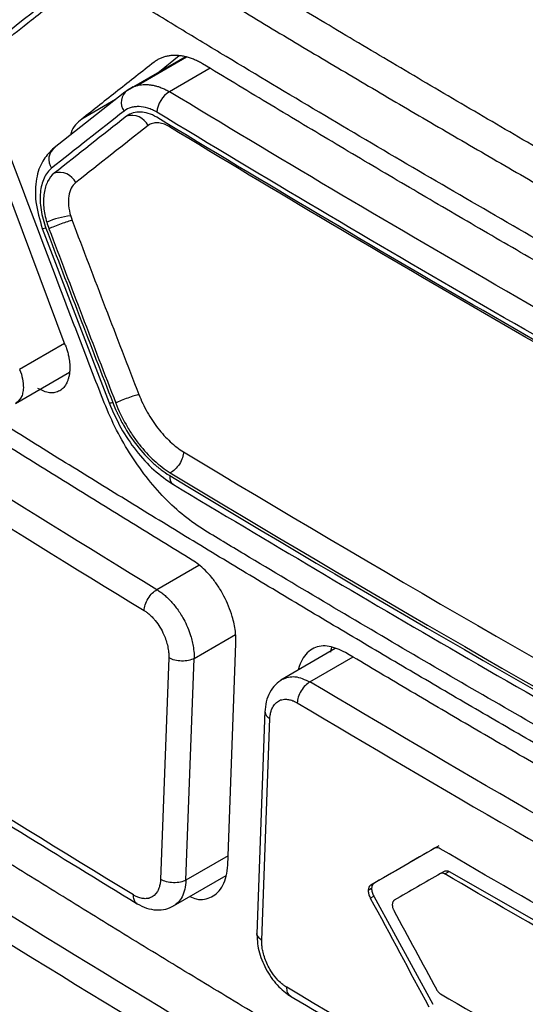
# Model space of a CAD drawing. Header units: millimetres. Extents: x -1263 to 1500, y -1080 to 1468.
# Tile 146 of 166: x 1062 to 1074, y 1023 to 1046. Entities that reach past the tile are written whole.
import ezdxf

# ---------------------------------------------------------------- set-up
doc = ezdxf.new("R2010")
doc.units = ezdxf.units.MM

msp = doc.modelspace()

# ---------------------------------------------------------------- linework, layer by layer
at = {"color": 250, "linetype": 'Continuous', "lineweight": 25}
for p, q in [((1064.746, 1043.908), (1066.05, 1044.661)), ((1066.621, 1044.406), (1065.701, 1043.875)), ((1064.479, 1043.697), (1063.715, 1043.257)), ((1063.329, 1038.19), (1062.312, 1037.604)), ((1066.359, 1033.173), (1065.414, 1032.627)), ((1066.256, 1031.072), (1067.193, 1031.613)), ((1068.874, 1030.543), (1069.851, 1031.107)), ((1067.022, 1026.615), (1066.07, 1026.065))]:
    msp.add_line(p, q, dxfattribs=at)
at = {"color": 7, "linetype": 'Continuous', "lineweight": 25}
for p, q in [((1066.087, 1044.654), (1064.969, 1044.009)), ((1065.919, 1044.684), (1065.471, 1044.326)), ((1063.344, 1038.149), (1061.013, 1044.367)), ((1064.69, 1043.864), (1063.053, 1042.576)), ((1064.879, 1043.985), (1064.69, 1043.864)), ((1062.824, 1040.786), (1064.334, 1036.846)), ((1062.219, 1036.834), (1063.437, 1037.537)), ((1067.015, 1026.407), (1067.2, 1031.413)), ((1069.445, 1031.295), (1068.213, 1030.584)), ((1065.683, 1031.09), (1065.497, 1026.083)), ((1066.07, 1026.065), (1066.256, 1031.072)), ((1067.857, 1029.887), (1067.672, 1024.854)), ((1067.785, 1024.708), (1067.969, 1029.714)), ((1071.784, 1026.84), (1070.325, 1025.998)), ((1071.922, 1026.269), (1071.827, 1026.214)), ((1071.927, 1026.205), (1072.023, 1026.26)), ((1072.023, 1026.26), (1075.054, 1024.523)), ((1065.792, 1025.482), (1066.983, 1026.17)), ((1070.192, 1025.837), (1070.269, 1025.882)), ((1070.248, 1025.953), (1070.325, 1025.998)), ((1070.238, 1025.662), (1070.315, 1025.707)), ((1070.315, 1025.707), (1071.654, 1023.261)), ((1070.781, 1025.61), (1070.781, 1025.61))]:
    msp.add_line(p, q, dxfattribs=at)
at = {"color": 250, "linetype": 'Continuous', "lineweight": 25, "flags": 128}
for points in [[(1062.906, 1040.792), (1062.866, 1040.784), (1062.838, 1040.781), (1062.825, 1040.785), (1062.824, 1040.79)], [(1064.417, 1036.852), (1064.376, 1036.844), (1064.349, 1036.841), (1064.335, 1036.845), (1064.334, 1036.851)]]:
    msp.add_lwpolyline(points, dxfattribs=at)
at = {"color": 7, "linetype": 'Continuous', "lineweight": 25, "flags": 128}
msp.add_lwpolyline([(1069.362, 1031.332), (1069.337, 1031.229), (1069.335, 1031.219)], dxfattribs=at)
at = {"color": 7, "linetype": 'Continuous', "lineweight": 25}
for centre, radius, start, end in [((1064.945, 1043.637), 0.336, 126.2224, 216.0539), ((1066.017, 1043.355), 0.608, 121.3208, 174.4334), ((1064.85, 1042.937), 0.403, 25.4453, 107.5292), ((1063.308, 1042.347), 0.337, 126.0861, 215.8809), ((1063.215, 1041.65), 0.403, 25.4931, 107.7438), ((1063.598, 1039.455), 1.619, 94.7186, 114.6439), ((1065.698, 1026.414), 0.387, 238.8347, 240.0071)]:
    msp.add_arc(centre, radius, start, end, dxfattribs=at)
at = {"color": 250, "linetype": 'Continuous', "lineweight": 25}
msp.add_arc((1065.905, 1035.167), 0.203, 169.7201, 234.465, dxfattribs=at)
at = {"color": 7, "linetype": 'Continuous', "lineweight": 25}
for points, knots in [([(1073.989, 1042.617), (1073.456, 1042.928), (1072.4, 1043.544), (1070.839, 1044.464), (1069.314, 1045.369), (1067.827, 1046.261), (1066.376, 1047.138), (1064.961, 1048), (1063.167, 1049.106), (1061.014, 1050.451), (1058.574, 1052.007), (1056.098, 1053.622), (1054.455, 1054.711), (1053.558, 1055.306)], [0, 0, 0, 0, 0.0757591, 0.1500735, 0.2229445, 0.2943733, 0.3643612, 0.4329098, 0.5000205, 0.6266651, 0.750006, 0.863423, 1, 1, 1, 1]), ([(1052.846, 1054.895), (1053.283, 1054.604), (1054.157, 1054.021), (1055.477, 1053.153), (1056.804, 1052.288), (1058.137, 1051.427), (1059.478, 1050.57), (1060.826, 1049.716), (1062.181, 1048.866), (1063.544, 1048.021), (1064.913, 1047.179), (1066.289, 1046.34), (1067.673, 1045.506), (1069.064, 1044.675), (1070.462, 1043.849), (1071.866, 1043.026), (1072.808, 1042.48), (1073.279, 1042.207)], [0, 0, 0, 0, 0.066691, 0.133371, 0.200043, 0.266708, 0.333367, 0.400022, 0.466675, 0.533327, 0.59998, 0.666635, 0.733294, 0.799958, 0.86663, 0.93331, 1, 1, 1, 1]), ([(1088.313, 997.82), (1088.245, 997.789), (1088.01, 997.684), (1087.242, 997.675), (1085.953, 998.385), (1084.393, 999.297), (1082.097, 1000.619), (1078.118, 1002.916), (1071.162, 1006.949), (1064.559, 1010.677), (1059.76, 1013.559), (1058.218, 1014.342), (1057.38, 1015.085), (1056.821, 1015.775), (1056.123, 1016.91), (1055.602, 1018.551), (1054.904, 1020.515), (1052.924, 1026.252), (1050.988, 1031.921), (1049.082, 1037.46), (1048.517, 1039.217), (1048.649, 1040.764), (1048.784, 1043.779), (1048.929, 1046.287), (1049.044, 1048.283)], [0, 0, 0, 0, 0.0045366, 0.015785, 0.0429601, 0.070566, 0.0981719, 0.1632429, 0.2794412, 0.463154, 0.5090821, 0.5319949, 0.543264, 0.5545106, 0.5658073, 0.5923623, 0.6187114, 0.6447354, 0.8213791, 0.8440777, 0.8667393, 0.8895064, 0.9120523, 1, 1, 1, 1]), ([(1061.321, 1044.502), (1061.738, 1044.831), (1062.426, 1045.374), (1063.121, 1045.922), (1063.396, 1046.138)], [0, 0, 0, 0, 0.605845, 1, 1, 1, 1]), ([(1081.884, 1036.132), (1081.793, 1036.185), (1081.701, 1036.232), (1081.518, 1036.332), (1081.243, 1036.482), (1080.602, 1036.833), (1079.324, 1037.537), (1076.781, 1038.952), (1073.187, 1040.996), (1069.645, 1043.071), (1067.194, 1044.539), (1065.975, 1045.277), (1065.367, 1045.647), (1065.107, 1045.805), (1064.934, 1045.911), (1064.848, 1045.967), (1064.761, 1046.017)], [0, 0, 0, 0, 0.015625, 0.015625, 0.03125, 0.0625, 0.125, 0.25, 0.5, 0.75, 0.875, 0.9375, 0.96875, 0.984375, 0.984375, 1, 1, 1, 1]), ([(1051.599, 1045.792), (1051.537, 1043.979), (1051.467, 1041.94), (1051.279, 1039.488), (1051.715, 1038.163), (1052.278, 1036.365), (1053.159, 1033.608), (1054.698, 1028.825), (1056.138, 1024.327), (1057.338, 1020.785), (1057.704, 1019.511), (1058.212, 1018.563), (1058.755, 1017.828), (1059.492, 1017.267), (1060.321, 1016.781), (1061.538, 1016.015), (1063.66, 1014.718), (1067.644, 1012.303), (1074.021, 1008.547), (1080.887, 1004.726), (1085.931, 1001.92), (1088.151, 1000.807), (1088.865, 1000.867), (1089.47, 1001.172), (1089.948, 1001.961), (1092.137, 1004.732), (1094.452, 1007.892), (1096.617, 1010.723), (1097.029, 1011.262)], [0, 0, 0, 0, 0.069215, 0.077838, 0.095071, 0.112544, 0.140001, 0.189031, 0.276584, 0.293888, 0.311143, 0.319663, 0.328142, 0.341082, 0.35425, 0.367419, 0.398456, 0.453878, 0.552839, 0.691245, 0.760457, 0.77753, 0.786017, 0.794506, 0.811757, 0.82906, 0.967485, 1, 1, 1, 1]), ([(1086.481, 1029.979), (1085.635, 1029.125), (1084.588, 1028.064), (1083.45, 1026.904), (1083.141, 1026.588), (1082.935, 1026.378), (1082.833, 1026.27), (1082.623, 1026.068), (1082.51, 1025.979), (1082.266, 1025.838), (1081.874, 1025.675), (1081.269, 1025.657), (1080.784, 1025.796), (1080.458, 1025.922), (1080.293, 1026.005), (1079.798, 1026.276), (1079.468, 1026.46), (1078.481, 1027.009), (1076.512, 1028.11), (1073.262, 1029.964), (1070.051, 1031.84), (1068.143, 1032.977), (1067.193, 1033.546), (1066.876, 1033.735), (1066.402, 1034.024), (1066.245, 1034.127), (1065.938, 1034.367), (1065.488, 1034.768), (1064.944, 1035.448), (1064.607, 1036.032), (1064.401, 1036.433), (1064.309, 1036.641), (1064.139, 1037.062), (1064.058, 1037.274), (1063.895, 1037.698), (1063.649, 1038.334), (1062.754, 1040.668), (1061.954, 1042.796), (1061.321, 1044.502)], [0, 0, 0, 0, 0.125, 0.15625, 0.171875, 0.171875, 0.1875, 0.1875, 0.203125, 0.203125, 0.21875, 0.25, 0.265625, 0.265625, 0.28125, 0.28125, 0.3125, 0.3125, 0.375, 0.5, 0.625, 0.6875, 0.6875, 0.71875, 0.71875, 0.734375, 0.734375, 0.75, 0.78125, 0.796875, 0.796875, 0.8125, 0.8125, 0.828125, 0.828125, 0.84375, 0.875, 1, 1, 1, 1]), ([(1065.352, 1044.545), (1065.078, 1044.33), (1064.531, 1043.899), (1063.987, 1043.471), (1063.715, 1043.257)], [0, 0, 0, 0, 0.499294, 1, 1, 1, 1]), ([(1066.445, 1044.508), (1066.415, 1044.525), (1066.356, 1044.56), (1066.266, 1044.601), (1066.175, 1044.636), (1066.084, 1044.663), (1065.994, 1044.682), (1065.904, 1044.693), (1065.816, 1044.697), (1065.73, 1044.692), (1065.647, 1044.68), (1065.566, 1044.659), (1065.49, 1044.63), (1065.418, 1044.593), (1065.374, 1044.561), (1065.352, 1044.545)], [0, 0, 0, 0, 0.073696, 0.14843, 0.22413, 0.300682, 0.377942, 0.455741, 0.533896, 0.612213, 0.6905, 0.768574, 0.846266, 0.923441, 1, 1, 1, 1]), ([(1081.392, 1035.879), (1080.882, 1036.16), (1079.862, 1036.721), (1078.341, 1037.569), (1076.827, 1038.421), (1075.321, 1039.277), (1073.822, 1040.138), (1072.331, 1041.003), (1070.848, 1041.873), (1069.372, 1042.747), (1067.904, 1043.625), (1066.931, 1044.214), (1066.445, 1044.508)], [0, 0, 0, 0, 0.100015, 0.200021, 0.300018, 0.40001, 0.5, 0.59999, 0.699982, 0.799979, 0.899985, 1, 1, 1, 1]), ([(1064.746, 1043.908), (1064.765, 1043.921), (1064.802, 1043.949), (1064.864, 1043.98), (1064.929, 1044.005), (1064.998, 1044.023), (1065.069, 1044.034), (1065.142, 1044.039), (1065.217, 1044.037), (1065.293, 1044.028), (1065.37, 1044.013), (1065.421, 1043.998), (1065.447, 1043.99)], [0, 0, 0, 0, 0.099632, 0.199842, 0.300499, 0.401425, 0.502408, 0.603216, 0.703609, 0.803351, 0.902216, 1, 1, 1, 1]), ([(1065.412, 1043.414), (1065.379, 1043.434), (1065.346, 1043.451), (1065.279, 1043.482), (1065.243, 1043.495), (1065.143, 1043.526), (1065.078, 1043.537), (1064.981, 1043.54), (1064.934, 1043.538), (1064.89, 1043.531), (1064.86, 1043.525), (1064.847, 1043.522), (1064.772, 1043.501), (1064.719, 1043.475), (1064.673, 1043.439)], [0, 0, 0, 0, 0.125, 0.125, 0.25, 0.25, 0.5, 0.5, 0.625, 0.6875, 0.6875, 0.75, 0.75, 1, 1, 1, 1]), ([(1065.412, 1043.299), (1065.344, 1043.34), (1065.282, 1043.367), (1065.159, 1043.404), (1065.1, 1043.415), (1064.987, 1043.418), (1064.878, 1043.405), (1064.777, 1043.36), (1064.728, 1043.322)], [0, 0, 0, 0, 0.25, 0.25, 0.5, 0.5, 0.75, 1, 1, 1, 1]), ([(1063.715, 1043.257), (1063.617, 1043.174), (1063.507, 1043.082), (1063.464, 1042.913), (1063.46, 1042.896)], [0, 0, 0, 0, 0.896414, 1, 1, 1, 1]), ([(1065.678, 1043.095), (1065.638, 1043.119), (1065.595, 1043.139), (1065.51, 1043.165), (1065.468, 1043.172), (1065.409, 1043.174), (1065.389, 1043.173), (1065.351, 1043.169), (1065.333, 1043.165), (1065.276, 1043.149), (1065.242, 1043.133), (1065.214, 1043.111)], [0, 0, 0, 0, 0.25, 0.25, 0.5, 0.5, 0.625, 0.625, 0.75, 0.75, 1, 1, 1, 1]), ([(1063.053, 1042.576), (1062.974, 1042.493), (1062.807, 1042.317), (1062.671, 1041.907), (1062.649, 1041.374), (1062.764, 1040.987), (1062.824, 1040.786)], [0, 0, 0, 0, 0.211985, 0.449894, 0.713932, 1, 1, 1, 1]), ([(1063.035, 1042.15), (1062.966, 1042.096), (1062.908, 1042.018), (1062.819, 1041.827), (1062.792, 1041.72), (1062.775, 1041.537), (1062.773, 1041.474), (1062.778, 1041.343), (1062.785, 1041.278), (1062.819, 1041.064), (1062.856, 1040.926), (1062.906, 1040.792)], [0, 0, 0, 0, 0.25, 0.25, 0.5, 0.5, 0.625, 0.625, 0.75, 0.75, 1, 1, 1, 1]), ([(1073.279, 1042.207), (1073.753, 1041.935), (1074.7, 1041.39), (1076.129, 1040.577), (1077.564, 1039.769), (1079.006, 1038.964), (1080.454, 1038.164), (1081.909, 1037.368), (1083.371, 1036.576), (1084.839, 1035.788), (1086.314, 1035.004), (1087.795, 1034.224), (1089.284, 1033.449), (1090.779, 1032.677), (1092.28, 1031.91), (1093.788, 1031.147), (1094.799, 1030.641), (1095.304, 1030.389)], [0, 0, 0, 0, 0.066692, 0.133374, 0.200047, 0.266712, 0.333372, 0.400027, 0.46668, 0.533332, 0.599985, 0.666639, 0.733298, 0.799961, 0.866632, 0.933311, 1, 1, 1, 1]), ([(1063.092, 1042.034), (1063.031, 1041.986), (1062.983, 1041.923), (1062.906, 1041.773), (1062.879, 1041.686), (1062.849, 1041.488), (1062.847, 1041.378), (1062.868, 1041.156), (1062.889, 1041.044), (1062.923, 1040.926)], [0, 0, 0, 0, 0.25, 0.25, 0.5, 0.5, 0.75, 0.75, 1, 1, 1, 1]), ([(1063.579, 1041.824), (1063.539, 1041.792), (1063.506, 1041.75), (1063.452, 1041.645), (1063.434, 1041.585), (1063.403, 1041.386), (1063.42, 1041.224), (1063.465, 1041.068)], [0, 0, 0, 0, 0.25, 0.25, 0.5, 0.5, 1, 1, 1, 1]), ([(1094.895, 1017.835), (1094.399, 1018.087), (1093.406, 1018.591), (1091.924, 1019.353), (1090.447, 1020.117), (1088.978, 1020.886), (1087.514, 1021.658), (1086.057, 1022.433), (1084.606, 1023.213), (1083.162, 1023.996), (1081.724, 1024.782), (1080.292, 1025.572), (1078.866, 1026.366), (1077.447, 1027.164), (1076.034, 1027.965), (1074.627, 1028.77), (1073.227, 1029.578), (1071.833, 1030.39), (1070.445, 1031.206), (1069.063, 1032.025), (1067.688, 1032.848), (1066.319, 1033.675), (1064.957, 1034.505), (1063.6, 1035.339), (1062.25, 1036.176), (1060.907, 1037.018), (1059.569, 1037.862), (1058.238, 1038.711), (1056.913, 1039.563), (1055.595, 1040.418), (1054.721, 1040.992), (1054.284, 1041.278)], [0, 0, 0, 0, 0.034527, 0.069044, 0.103552, 0.138053, 0.172546, 0.207033, 0.241513, 0.275989, 0.31046, 0.344927, 0.379391, 0.413852, 0.448312, 0.482771, 0.517229, 0.551688, 0.586148, 0.620609, 0.655073, 0.68954, 0.724011, 0.758487, 0.792967, 0.827454, 0.861947, 0.896448, 0.930956, 0.965473, 1, 1, 1, 1]), ([(1063.498, 1040.969), (1063.471, 1040.962), (1063.435, 1040.953), (1063.349, 1040.926), (1063.3, 1040.909), (1063.198, 1040.872), (1063.146, 1040.852), (1063.052, 1040.814), (1063.01, 1040.795), (1062.975, 1040.779)], [0, 0, 0, 0, 0.25, 0.25, 0.5, 0.5, 0.75, 0.75, 1, 1, 1, 1]), ([(1066.215, 1033.294), (1065.757, 1033.574), (1064.84, 1034.133), (1063.474, 1034.978), (1062.114, 1035.825), (1060.76, 1036.677), (1059.413, 1037.532), (1058.072, 1038.39), (1057.184, 1038.966), (1056.74, 1039.254)], [0, 0, 0, 0, 0.14281, 0.285631, 0.428466, 0.571317, 0.714188, 0.857081, 1, 1, 1, 1]), ([(1063.344, 1038.149), (1063.356, 1038.118), (1063.379, 1038.054), (1063.406, 1037.958), (1063.43, 1037.847), (1063.446, 1037.722), (1063.445, 1037.635), (1063.445, 1037.591)], [0, 0, 0, 0, 0.166863, 0.3331, 0.50045, 0.750495, 1, 1, 1, 1]), ([(1063.445, 1037.591), (1063.443, 1037.564), (1063.439, 1037.511), (1063.425, 1037.436), (1063.405, 1037.366), (1063.37, 1037.281), (1063.312, 1037.191), (1063.221, 1037.116), (1063.112, 1037.075), (1062.99, 1037.072), (1062.859, 1037.101), (1062.769, 1037.151), (1062.724, 1037.175)], [0, 0, 0, 0, 0.062267, 0.124286, 0.18667, 0.250021, 0.375726, 0.500001, 0.624274, 0.749618, 0.875262, 1, 1, 1, 1]), ([(1065.006, 1037.036), (1064.979, 1037.029), (1064.943, 1037.019), (1064.858, 1036.992), (1064.808, 1036.976), (1064.707, 1036.938), (1064.655, 1036.917), (1064.561, 1036.878), (1064.52, 1036.859), (1064.485, 1036.843)], [0, 0, 0, 0, 0.25, 0.25, 0.5, 0.5, 0.75, 0.75, 1, 1, 1, 1]), ([(1065.006, 1037.036), (1065.059, 1036.9), (1065.122, 1036.767), (1065.233, 1036.572), (1065.273, 1036.508), (1065.352, 1036.389), (1065.394, 1036.331), (1065.527, 1036.16), (1065.618, 1036.06), (1065.817, 1035.878), (1065.918, 1035.801), (1066.019, 1035.741)], [0, 0, 0, 0, 0.25, 0.25, 0.375, 0.375, 0.5, 0.5, 0.75, 0.75, 1, 1, 1, 1]), ([(1064.334, 1036.846), (1064.417, 1036.656), (1064.585, 1036.275), (1064.936, 1035.757), (1065.342, 1035.31), (1065.638, 1035.105), (1065.787, 1035.001)], [0, 0, 0, 0, 0.247284, 0.49656, 0.747111, 1, 1, 1, 1]), ([(1064.417, 1036.852), (1064.441, 1036.794), (1064.474, 1036.718), (1064.504, 1036.649), (1064.517, 1036.619), (1064.523, 1036.608), (1064.526, 1036.6), (1064.527, 1036.598), (1064.549, 1036.552), (1064.569, 1036.511), (1064.612, 1036.427), (1064.636, 1036.384), (1064.752, 1036.179), (1064.853, 1036.027), (1065.08, 1035.737), (1065.197, 1035.609), (1065.353, 1035.466), (1065.4, 1035.425), (1065.455, 1035.379), (1065.479, 1035.36), (1065.495, 1035.348), (1065.505, 1035.34), (1065.564, 1035.295), (1065.629, 1035.251), (1065.705, 1035.203)], [0, 0, 0, 0, 0.0625, 0.09375, 0.109375, 0.117187, 0.117187, 0.125, 0.125, 0.1875, 0.1875, 0.25, 0.25, 0.5, 0.5, 0.75, 0.75, 0.8125, 0.84375, 0.859375, 0.859375, 0.875, 0.875, 1, 1, 1, 1]), ([(1064.483, 1036.842), (1064.549, 1036.672), (1064.628, 1036.511), (1064.761, 1036.277), (1064.808, 1036.2), (1064.906, 1036.052), (1064.957, 1035.982), (1065.118, 1035.778), (1065.234, 1035.652), (1065.471, 1035.436), (1065.592, 1035.343), (1065.718, 1035.267)], [0, 0, 0, 0, 0.25, 0.25, 0.375, 0.375, 0.5, 0.5, 0.75, 0.75, 1, 1, 1, 1]), ([(1066.019, 1035.741), (1066.017, 1035.701), (1066.008, 1035.656), (1065.976, 1035.56), (1065.953, 1035.51), (1065.894, 1035.418), (1065.859, 1035.376), (1065.788, 1035.309), (1065.752, 1035.286), (1065.718, 1035.267)], [0, 0, 0, 0, 0.25, 0.25, 0.5, 0.5, 0.75, 0.75, 1, 1, 1, 1]), ([(1065.787, 1035.001), (1067.926, 1033.725), (1072.342, 1031.09), (1076.904, 1028.54), (1079.257, 1027.226)], [0, 0, 0, 0, 0.484377, 1, 1, 1, 1]), ([(1067.2, 1031.413), (1067.201, 1031.438), (1067.203, 1031.525), (1067.189, 1031.726), (1067.118, 1032.064), (1066.975, 1032.417), (1066.803, 1032.707), (1066.658, 1032.903), (1066.509, 1033.065), (1066.361, 1033.197), (1066.262, 1033.262), (1066.215, 1033.294)], [0, 0, 0, 0, 0.03714, 0.132968, 0.287282, 0.499755, 0.611363, 0.717191, 0.81724, 0.91151, 1, 1, 1, 1]), ([(1065.124, 1032.157), (1065.126, 1032.195), (1065.133, 1032.24), (1065.163, 1032.333), (1065.186, 1032.382), (1065.242, 1032.473), (1065.275, 1032.515), (1065.345, 1032.583), (1065.381, 1032.609), (1065.414, 1032.627)], [0, 0, 0, 0, 0.25, 0.25, 0.5, 0.5, 0.75, 0.75, 1, 1, 1, 1]), ([(1065.414, 1032.627), (1065.438, 1032.612), (1065.487, 1032.582), (1065.562, 1032.525), (1065.639, 1032.458), (1065.717, 1032.381), (1065.796, 1032.291), (1065.875, 1032.191), (1065.95, 1032.079), (1066.064, 1031.884), (1066.176, 1031.623), (1066.24, 1031.348), (1066.256, 1031.177), (1066.256, 1031.097), (1066.256, 1031.072)], [0, 0, 0, 0, 0.052582, 0.108013, 0.16629, 0.227416, 0.291389, 0.358209, 0.427877, 0.500391, 0.703944, 0.855221, 0.953963, 1, 1, 1, 1]), ([(1065.124, 1032.157), (1065.141, 1032.146), (1065.171, 1032.127), (1065.213, 1032.094), (1065.263, 1032.053), (1065.318, 1031.998), (1065.437, 1031.863), (1065.572, 1031.643), (1065.654, 1031.388), (1065.678, 1031.24), (1065.684, 1031.155), (1065.684, 1031.115), (1065.683, 1031.09)], [0, 0, 0, 0, 0.056114, 0.095794, 0.141615, 0.2217, 0.287578, 0.570989, 0.784726, 0.892056, 0.934202, 1, 1, 1, 1]), ([(1055.464, 1031.488), (1056.879, 1030.58), (1060.006, 1028.574), (1063.211, 1026.609), (1064.966, 1025.534)], [0, 0, 0, 0, 0.452482, 1, 1, 1, 1]), ([(1069.675, 1031.209), (1069.55, 1031.267), (1069.293, 1031.387), (1069.001, 1031.34), (1068.807, 1031.209), (1068.693, 1031.048), (1068.628, 1030.913), (1068.617, 1030.823), (1068.616, 1030.817)], [0, 0, 0, 0, 0.258538, 0.535503, 0.681628, 0.832437, 0.987934, 1, 1, 1, 1]), ([(1079.574, 1025.494), (1079.096, 1025.762), (1078.139, 1026.299), (1076.713, 1027.108), (1075.292, 1027.921), (1073.878, 1028.737), (1072.47, 1029.557), (1071.068, 1030.381), (1070.139, 1030.933), (1069.675, 1031.209)], [0, 0, 0, 0, 0.142864, 0.285722, 0.428574, 0.571426, 0.714278, 0.857136, 1, 1, 1, 1]), ([(1066.256, 1031.072), (1066.182, 1031.033), (1066.078, 1031.012), (1065.868, 1031.017), (1065.764, 1031.043), (1065.69, 1031.086)], [0, 0, 0, 0, 0.5, 0.5, 1, 1, 1, 1]), ([(1068.255, 1030.608), (1068.198, 1030.569), (1068.086, 1030.492), (1067.962, 1030.313), (1067.878, 1030.102), (1067.864, 1029.942), (1067.857, 1029.864)], [0, 0, 0, 0, 0.256094, 0.509045, 0.758375, 1, 1, 1, 1]), ([(1068.874, 1030.543), (1068.841, 1030.524), (1068.806, 1030.498), (1068.737, 1030.429), (1068.703, 1030.387), (1068.648, 1030.296), (1068.626, 1030.247), (1068.596, 1030.153), (1068.588, 1030.109), (1068.587, 1030.071)], [0, 0, 0, 0, 0.25, 0.25, 0.5, 0.5, 0.75, 0.75, 1, 1, 1, 1]), ([(1067.969, 1029.714), (1067.97, 1029.735), (1067.972, 1029.77), (1067.98, 1029.818), (1067.992, 1029.872), (1068.011, 1029.93), (1068.067, 1030.045), (1068.147, 1030.116), (1068.247, 1030.146), (1068.305, 1030.155), (1068.389, 1030.15), (1068.466, 1030.129), (1068.532, 1030.101), (1068.565, 1030.083), (1068.587, 1030.071)], [0, 0, 0, 0, 0.05741, 0.096714, 0.141574, 0.220385, 0.285461, 0.570009, 0.600597, 0.677359, 0.785776, 0.892146, 0.93092, 1, 1, 1, 1]), ([(1072.485, 1020.175), (1071.983, 1020.469), (1070.979, 1021.056), (1069.483, 1021.942), (1067.993, 1022.831), (1066.51, 1023.724), (1065.034, 1024.622), (1063.565, 1025.523), (1062.591, 1026.127), (1062.104, 1026.429)], [0, 0, 0, 0, 0.142837, 0.285676, 0.428519, 0.57137, 0.714232, 0.857108, 1, 1, 1, 1]), ([(1066.161, 1025.695), (1066.209, 1025.674), (1066.389, 1025.596), (1066.609, 1025.653), (1066.799, 1025.785), (1066.912, 1025.944), (1066.991, 1026.15), (1067.007, 1026.32), (1067.015, 1026.407)], [0, 0, 0, 0, 0.10402, 0.387567, 0.53532, 0.686637, 0.841527, 1, 1, 1, 1]), ([(1071.922, 1026.269), (1071.929, 1026.272), (1071.943, 1026.279), (1071.968, 1026.28), (1071.995, 1026.275), (1072.013, 1026.265), (1072.023, 1026.26)], [0, 0, 0, 0, 0.255431, 0.500486, 0.745291, 1, 1, 1, 1]), ([(1065.497, 1026.083), (1065.496, 1026.062), (1065.494, 1026.027), (1065.486, 1025.979), (1065.475, 1025.925), (1065.456, 1025.868), (1065.4, 1025.752), (1065.321, 1025.682), (1065.233, 1025.656), (1065.211, 1025.652), (1065.19, 1025.649), (1065.149, 1025.645), (1065.08, 1025.65), (1065.004, 1025.672), (1064.938, 1025.7), (1064.905, 1025.719), (1064.885, 1025.73)], [0, 0, 0, 0, 0.05699, 0.09637, 0.141431, 0.220111, 0.285283, 0.569812, 0.599527, 0.63244, 0.653417, 0.677217, 0.785584, 0.892052, 0.932357, 1, 1, 1, 1]), ([(1066.07, 1026.065), (1066.036, 1026.048), (1065.995, 1026.032), (1065.898, 1026.011), (1065.843, 1026.006), (1065.733, 1026.009), (1065.677, 1026.017), (1065.58, 1026.042), (1065.538, 1026.06), (1065.504, 1026.079)], [0, 0, 0, 0, 0.25, 0.25, 0.5, 0.5, 0.75, 0.75, 1, 1, 1, 1]), ([(1071.854, 1026.223), (1071.849, 1026.223), (1071.84, 1026.221), (1071.831, 1026.217), (1071.827, 1026.214)], [0, 0, 0, 0, 0.486864, 1, 1, 1, 1]), ([(1071.898, 1026.219), (1071.89, 1026.221), (1071.875, 1026.225), (1071.861, 1026.224), (1071.854, 1026.223)], [0, 0, 0, 0, 0.500892, 1, 1, 1, 1]), ([(1071.927, 1026.205), (1071.922, 1026.208), (1071.912, 1026.213), (1071.903, 1026.217), (1071.898, 1026.219)], [0, 0, 0, 0, 0.512688, 1, 1, 1, 1]), ([(1070.325, 1025.998), (1070.318, 1025.992), (1070.302, 1025.981), (1070.284, 1025.954), (1070.272, 1025.921), (1070.27, 1025.895), (1070.269, 1025.882)], [0, 0, 0, 0, 0.247965, 0.498059, 0.748654, 1, 1, 1, 1]), ([(1070.269, 1025.882), (1070.269, 1025.868), (1070.269, 1025.84), (1070.278, 1025.796), (1070.293, 1025.751), (1070.307, 1025.722), (1070.315, 1025.707)], [0, 0, 0, 0, 0.255109, 0.500032, 0.744938, 1, 1, 1, 1]), ([(1070.762, 1025.594), (1070.758, 1025.589), (1070.749, 1025.578), (1070.744, 1025.562), (1070.742, 1025.555)], [0, 0, 0, 0, 0.500993, 1, 1, 1, 1]), ([(1070.781, 1025.61), (1070.778, 1025.608), (1070.771, 1025.603), (1070.765, 1025.597), (1070.762, 1025.594)], [0, 0, 0, 0, 0.5127681, 1, 1, 1, 1]), ([(1064.966, 1025.534), (1065.036, 1025.497), (1065.178, 1025.423), (1065.402, 1025.384), (1065.619, 1025.4), (1065.742, 1025.459), (1065.804, 1025.489)], [0, 0, 0, 0, 0.243509, 0.493338, 0.74647, 1, 1, 1, 1]), ([(1070.742, 1025.555), (1070.74, 1025.549), (1070.738, 1025.537), (1070.737, 1025.524), (1070.736, 1025.518)], [0, 0, 0, 0, 0.486867, 1, 1, 1, 1]), ([(1070.736, 1025.518), (1070.736, 1025.512), (1070.736, 1025.5), (1070.737, 1025.488), (1070.738, 1025.482)], [0, 0, 0, 0, 0.51301, 1, 1, 1, 1]), ([(1070.738, 1025.482), (1070.739, 1025.472), (1070.742, 1025.451), (1070.75, 1025.431), (1070.753, 1025.42)], [0, 0, 0, 0, 0.501455, 1, 1, 1, 1]), ([(1070.753, 1025.42), (1070.756, 1025.413), (1070.762, 1025.399), (1070.769, 1025.385), (1070.773, 1025.378)], [0, 0, 0, 0, 0.487096, 1, 1, 1, 1]), ([(1067.673, 1024.878), (1067.679, 1024.746), (1067.693, 1024.482), (1067.866, 1024.052), (1068.082, 1023.742), (1068.282, 1023.547), (1068.388, 1023.478), (1068.441, 1023.444)], [0, 0, 0, 0, 0.249366, 0.498429, 0.748241, 0.874115, 1, 1, 1, 1]), ([(1068.351, 1023.645), (1068.337, 1023.654), (1068.3, 1023.677), (1068.222, 1023.737), (1068.11, 1023.845), (1067.998, 1023.995), (1067.911, 1024.153), (1067.852, 1024.296), (1067.814, 1024.427), (1067.792, 1024.543), (1067.784, 1024.633), (1067.785, 1024.685), (1067.785, 1024.708)], [0, 0, 0, 0, 0.0468035, 0.1184656, 0.255337, 0.4261876, 0.5444023, 0.6578571, 0.7740217, 0.8597158, 0.9394813, 1, 1, 1, 1]), ([(1071.732, 1023.6), (1071.736, 1023.594), (1071.742, 1023.582), (1071.75, 1023.571), (1071.754, 1023.565)], [0, 0, 0, 0, 0.513002, 1, 1, 1, 1]), ([(1068.373, 1023.484), (1069.868, 1022.601), (1073.17, 1020.649), (1076.549, 1018.741), (1078.4, 1017.696)], [0, 0, 0, 0, 0.4524822, 1, 1, 1, 1]), ([(1071.754, 1023.565), (1071.76, 1023.556), (1071.773, 1023.539), (1071.788, 1023.525), (1071.796, 1023.518)], [0, 0, 0, 0, 0.50124, 1, 1, 1, 1]), ([(1071.796, 1023.518), (1071.801, 1023.514), (1071.812, 1023.505), (1071.823, 1023.498), (1071.828, 1023.495)], [0, 0, 0, 0, 0.4869302, 1, 1, 1, 1])]:
    msp.add_open_spline(points, degree=3, knots=knots, dxfattribs=at)
for points in [[(1063.127, 1046.075), (1062.373, 1045.482), (1061.623, 1044.891), (1060.879, 1044.304)], [(1080.648, 1035.246), (1075.54, 1038.049), (1070.557, 1040.926), (1065.701, 1043.875)], [(1064.673, 1043.439), (1064.124, 1043.008), (1063.578, 1042.578), (1063.035, 1042.15)], [(1080.374, 1034.777), (1075.261, 1037.583), (1070.272, 1040.463), (1065.412, 1043.414)], [(1064.728, 1043.322), (1064.18, 1042.891), (1063.635, 1042.462), (1063.092, 1042.034)], [(1080.359, 1034.67), (1075.252, 1037.474), (1070.267, 1040.351), (1065.412, 1043.299)], [(1065.214, 1043.111), (1064.666, 1042.68), (1064.121, 1042.251), (1063.579, 1041.824)], [(1080.612, 1034.474), (1075.51, 1037.275), (1070.53, 1040.15), (1065.678, 1043.095)], [(1063.465, 1041.068), (1063.475, 1041.034), (1063.486, 1041.001), (1063.498, 1040.969)], [(1063.498, 1040.969), (1063.996, 1039.655), (1064.499, 1038.344), (1065.006, 1037.036)], [(1062.906, 1040.792), (1063.405, 1039.476), (1063.909, 1038.163), (1064.417, 1036.852)], [(1062.923, 1040.926), (1062.938, 1040.878), (1062.955, 1040.829), (1062.975, 1040.78)], [(1062.975, 1040.779), (1063.474, 1039.465), (1063.977, 1038.153), (1064.485, 1036.843)], [(1065.414, 1032.627), (1062.201, 1034.585), (1059.042, 1036.571), (1055.937, 1038.586)], [(1055.638, 1038.122), (1058.746, 1036.105), (1061.908, 1034.117), (1065.124, 1032.157)], [(1062.312, 1037.604), (1062.37, 1037.463), (1062.399, 1037.316), (1062.395, 1037.189)], [(1066.019, 1035.741), (1070.401, 1033.097), (1074.884, 1030.51), (1079.463, 1027.98)], [(1065.705, 1035.203), (1070.096, 1032.555), (1074.587, 1029.963), (1079.174, 1027.428)], [(1065.718, 1035.267), (1070.106, 1032.621), (1074.591, 1030.031), (1079.175, 1027.499)], [(1064.885, 1025.73), (1061.665, 1027.688), (1058.498, 1029.673), (1055.383, 1031.685)], [(1065.683, 1031.09), (1065.685, 1031.088), (1065.688, 1031.087), (1065.69, 1031.086)], [(1078.774, 1024.828), (1075.422, 1026.703), (1072.122, 1028.608), (1068.874, 1030.543)], [(1068.587, 1030.071), (1071.838, 1028.134), (1075.141, 1026.227), (1078.496, 1024.35)], [(1071.691, 1026.786), (1071.243, 1026.528), (1070.762, 1026.25), (1070.248, 1025.953)], [(1071.72, 1026.797), (1071.71, 1026.795), (1071.7, 1026.791), (1071.691, 1026.786)], [(1071.774, 1026.793), (1071.755, 1026.799), (1071.737, 1026.8), (1071.72, 1026.797)], [(1071.816, 1026.775), (1071.802, 1026.783), (1071.788, 1026.789), (1071.774, 1026.793)], [(1075.097, 1024.881), (1073.997, 1025.509), (1072.904, 1026.141), (1071.816, 1026.775)], [(1071.827, 1026.214), (1071.478, 1026.013), (1071.129, 1025.811), (1070.781, 1025.61)], [(1074.948, 1024.461), (1073.936, 1025.04), (1072.929, 1025.621), (1071.927, 1026.205)], [(1070.197, 1025.878), (1070.195, 1025.865), (1070.193, 1025.852), (1070.192, 1025.837)], [(1070.192, 1025.837), (1070.192, 1025.821), (1070.193, 1025.803), (1070.195, 1025.786)], [(1070.221, 1025.929), (1070.21, 1025.916), (1070.202, 1025.898), (1070.197, 1025.878)], [(1070.248, 1025.953), (1070.238, 1025.947), (1070.229, 1025.939), (1070.221, 1025.929)], [(1071.686, 1019.51), (1068.168, 1021.563), (1064.708, 1023.647), (1061.304, 1025.763)], [(1070.195, 1025.786), (1070.199, 1025.761), (1070.206, 1025.734), (1070.216, 1025.709)], [(1070.216, 1025.709), (1070.222, 1025.693), (1070.229, 1025.677), (1070.238, 1025.662)], [(1070.238, 1025.662), (1070.684, 1024.832), (1071.125, 1024.013), (1071.561, 1023.207)], [(1070.773, 1025.378), (1071.092, 1024.785), (1071.412, 1024.192), (1071.732, 1023.6)], [(1061.011, 1025.294), (1064.418, 1023.176), (1067.881, 1021.09), (1071.402, 1019.036)], [(1078.258, 1017.926), (1074.906, 1019.804), (1071.604, 1021.71), (1068.351, 1023.645)], [(1071.828, 1023.495), (1072.831, 1022.911), (1073.838, 1022.329), (1074.849, 1021.751)]]:
    msp.add_open_spline(points, degree=3, dxfattribs=at)
at = {"color": 250, "linetype": 'Continuous', "lineweight": 25}
for points, knots in [([(1065.447, 1043.99), (1065.476, 1043.98), (1065.532, 1043.961), (1065.617, 1043.922), (1065.673, 1043.89), (1065.701, 1043.875)], [0, 0, 0, 0, 0.338951, 0.672406, 1, 1, 1, 1]), ([(1062.395, 1037.189), (1062.391, 1037.148), (1062.384, 1037.065), (1062.337, 1036.93), (1062.269, 1036.874), (1062.223, 1036.838)], [0, 0, 0, 0, 0.258392, 0.51324, 1, 1, 1, 1]), ([(1068.25, 1030.604), (1068.342, 1030.638), (1068.526, 1030.705), (1068.758, 1030.597), (1068.874, 1030.543)], [0, 0, 0, 0, 0.495786, 1, 1, 1, 1]), ([(1067.857, 1029.872), (1067.856, 1029.842), (1067.867, 1029.811), (1067.908, 1029.757), (1067.937, 1029.733), (1067.969, 1029.714)], [0, 0, 0, 0, 0.5, 0.5, 1, 1, 1, 1]), ([(1066.07, 1026.065), (1066.064, 1025.994), (1066.053, 1025.854), (1065.989, 1025.685), (1065.904, 1025.557), (1065.827, 1025.508), (1065.793, 1025.486)], [0, 0, 0, 0, 0.267842, 0.530226, 0.78716, 1, 1, 1, 1]), ([(1064.968, 1025.537), (1064.96, 1025.541), (1064.926, 1025.556), (1064.891, 1025.621), (1064.887, 1025.695), (1064.885, 1025.73)], [0, 0, 0, 0, 0.132609, 0.584179, 1, 1, 1, 1]), ([(1067.673, 1024.869), (1067.673, 1024.868), (1067.662, 1024.839), (1067.693, 1024.778), (1067.754, 1024.732), (1067.785, 1024.708)], [0, 0, 0, 0, 0.015272, 0.507636, 1, 1, 1, 1]), ([(1068.433, 1023.449), (1068.432, 1023.449), (1068.416, 1023.456), (1068.393, 1023.482), (1068.357, 1023.541), (1068.354, 1023.604), (1068.351, 1023.645)], [0, 0, 0, 0, 0.011459, 0.272481, 0.52776, 1, 1, 1, 1])]:
    msp.add_open_spline(points, degree=3, knots=knots, dxfattribs=at)

doc.saveas('drawing.dxf')
